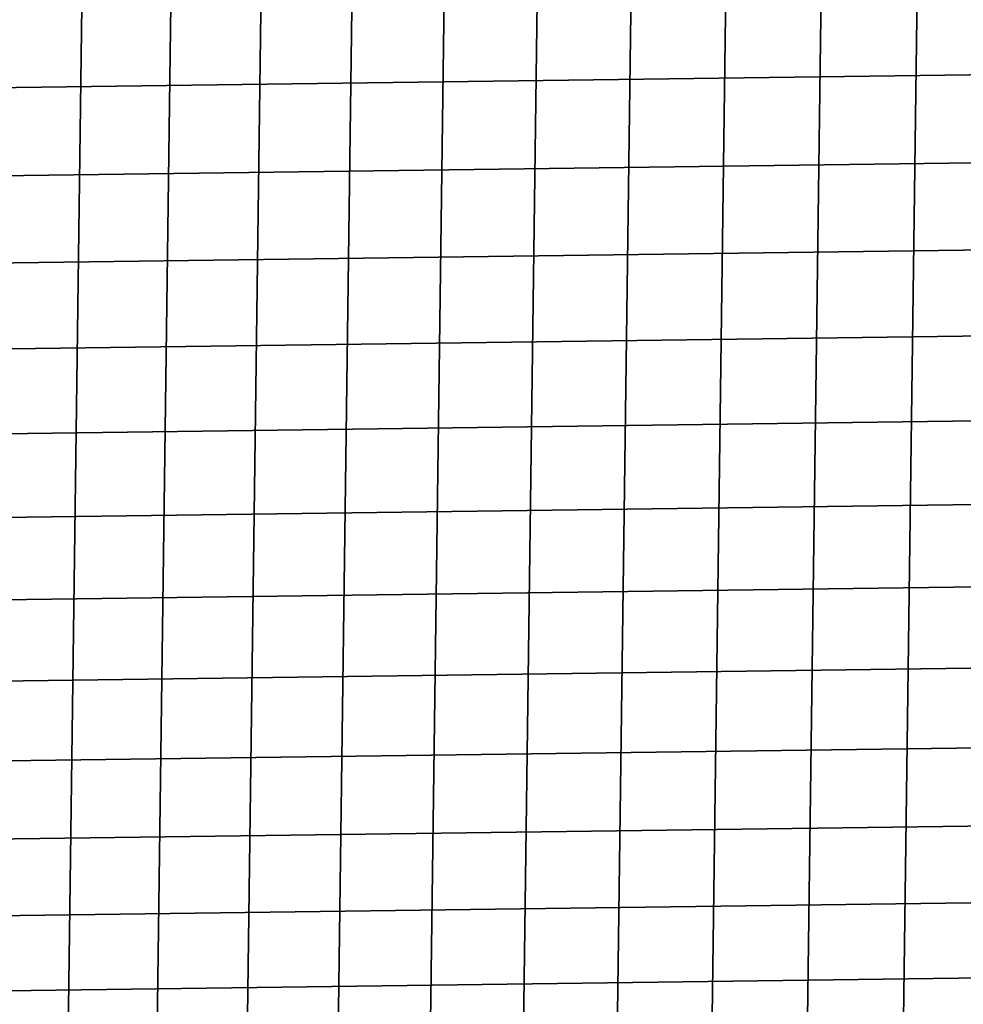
# Model space of a CAD drawing. Header units: metres. Extents: x -22 to 239, y -22 to 22.
# Tile 38 of 256: x -9.88 to -4.55, y -12.95 to -7.39. Entities that reach past the tile are written whole.
import ezdxf

# ---------------------------------------------------------------- set-up
doc = ezdxf.new("R2010")
doc.units = ezdxf.units.M
doc.layers.add('solid_10_151_033_XXX', color=7, linetype='CONTINUOUS')

msp = doc.modelspace()

# ---------------------------------------------------------------- linework, layer by layer
at = {"layer": 'solid_10_151_033_XXX'}
for points in [[(-4.984301, -20.399918, 0.8), (-4.439475, 20.525375, 0.8), (-3.891406, 20.636301, 0.8), (-4.439447, -20.525381, 0.8)], [(-5.525624, -20.259996, 0.8), (-4.984324, 20.399914, 0.8), (-4.439475, 20.525375, 0.8), (-4.984301, -20.399918, 0.8)], [(-6.063089, -20.105694, 0.8), (-5.525643, 20.259991, 0.8), (-4.984324, 20.399914, 0.8), (-5.525624, -20.259996, 0.8)], [(-6.596164, -19.937166, 0.8), (-6.063109, 20.105688, 0.8), (-5.525643, 20.259991, 0.8), (-6.063089, -20.105694, 0.8)], [(-7.124644, -19.754478, 0.8), (-6.596187, 19.937159, 0.8), (-6.063109, 20.105688, 0.8), (-6.596164, -19.937166, 0.8)], [(-7.648031, -19.5578, 0.8), (-7.124671, 19.754469, 0.8), (-6.596187, 19.937159, 0.8), (-7.124644, -19.754478, 0.8)], [(-8.165979, -19.347267, 0.8), (-7.648059, 19.557789, 0.8), (-7.124671, 19.754469, 0.8), (-7.648031, -19.5578, 0.8)], [(-8.678222, -19.122982, 0.8), (-8.166006, 19.347256, 0.8), (-7.648059, 19.557789, 0.8), (-8.165979, -19.347267, 0.8)], [(-9.184218, -18.885181, 0.8), (-8.678244, 19.122972, 0.8), (-8.166006, 19.347256, 0.8), (-8.678222, -19.122982, 0.8)], [(-9.683763, -18.633968, 0.8), (-9.184237, 18.885172, 0.8), (-8.678244, 19.122972, 0.8), (-9.184218, -18.885181, 0.8)], [(-10.176424, -18.369549, 0.8), (-9.683781, 18.633959, 0.8), (-9.184237, 18.885172, 0.8), (-9.683763, -18.633968, 0.8)], [(-10.66183, -18.092134, 0.8), (-10.176444, 18.369537, 0.8), (-9.683781, 18.633959, 0.8), (-10.176424, -18.369549, 0.8)], [(-18.705654, -7.885968, 269.950012), (18.908945, -7.385243, 269.950012), (19.098835, -6.879279, 269.950012), (-18.908947, -7.385237, 269.950012)], [(-18.489103, -8.381111, 269.950012), (18.705652, -7.885974, 269.950012), (18.908945, -7.385243, 269.950012), (-18.705654, -7.885968, 269.950012)], [(-18.259384, -8.870449, 269.950012), (18.4891, -8.381118, 269.950012), (18.705652, -7.885974, 269.950012), (-18.489103, -8.381111, 269.950012)], [(-18.016691, -9.353543, 269.950012), (18.259382, -8.870456, 269.950012), (18.4891, -8.381118, 269.950012), (-18.259384, -8.870449, 269.950012)], [(-17.761213, -9.830017, 269.950012), (18.016687, -9.35355, 269.950012), (18.259382, -8.870456, 269.950012), (-18.016691, -9.353543, 269.950012)], [(-17.493086, -10.299607, 269.950012), (17.761211, -9.830024, 269.950012), (18.016687, -9.35355, 269.950012), (-17.761213, -9.830017, 269.950012)], [(-17.212582, -10.761828, 269.950012), (17.493082, -10.299614, 269.950012), (17.761211, -9.830024, 269.950012), (-17.493086, -10.299607, 269.950012)], [(-16.919888, -11.21639, 269.950012), (17.212578, -10.761835, 269.950012), (17.493082, -10.299614, 269.950012), (-17.212582, -10.761828, 269.950012)], [(-16.615171, -11.663021, 269.950012), (16.919884, -11.216396, 269.950012), (17.212578, -10.761835, 269.950012), (-16.919888, -11.21639, 269.950012)], [(-16.298723, -12.101304, 269.950012), (16.615166, -11.663028, 269.950012), (16.919884, -11.216396, 269.950012), (-16.615171, -11.663021, 269.950012)], [(-15.970719, -12.531007, 269.950012), (16.298719, -12.10131, 269.950012), (16.615166, -11.663028, 269.950012), (-16.298723, -12.101304, 269.950012)], [(-15.631357, -12.951859, 269.950012), (15.970715, -12.531013, 269.950012), (16.298719, -12.10131, 269.950012), (-15.970719, -12.531007, 269.950012)], [(-15.280951, -13.363475, 269.950012), (15.631352, -12.951864, 269.950012), (15.970715, -12.531013, 269.950012), (-15.631357, -12.951859, 269.950012)]]:
    msp.add_3dface(points, dxfattribs=at)

doc.saveas('drawing.dxf')
